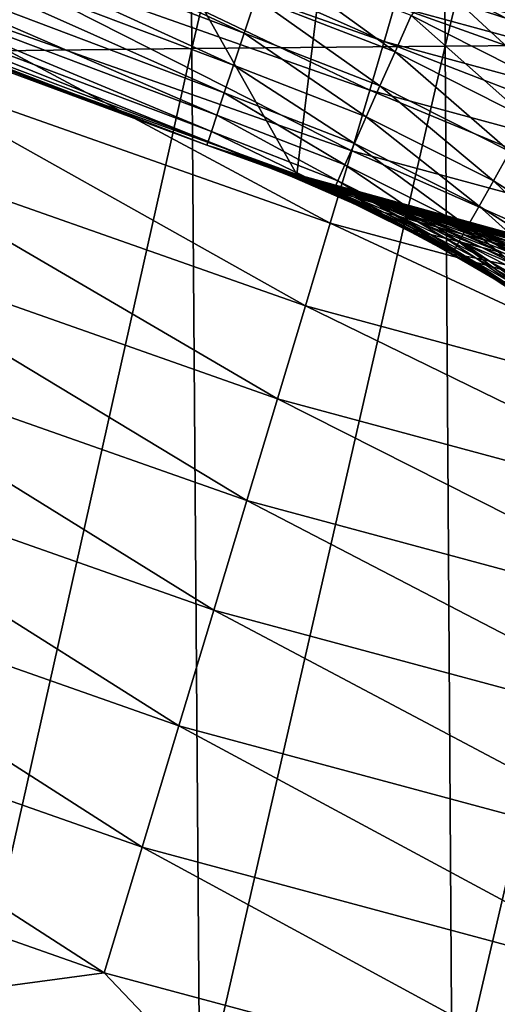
# Model space of a CAD drawing. Header units: metres. Extents: x -105 to 105, y -68 to 103.
# Tile 222 of 256: x -7.68 to -6.06, y 20.27 to 23.61. Entities that reach past the tile are written whole.
import ezdxf

# ---------------------------------------------------------------- set-up
doc = ezdxf.new("R2010")
doc.units = ezdxf.units.M
doc.layers.add('solid_FIT-BATH-150_SW0001', color=7, linetype='CONTINUOUS')
doc.layers.add('solid_FIT-BATH-150_SW0001_01', color=7, linetype='CONTINUOUS')

msp = doc.modelspace()

# ---------------------------------------------------------------- linework, layer by layer
at = {"layer": 'solid_FIT-BATH-150_SW0001'}
for points in [[(-6.259418, 27.054684, -17.781187), (-5.383101, 27.061167, -17.853996), (-6.236681, 23.516495, -17.027842)], [(-5.383101, 27.061167, -17.853996), (-5.363842, 23.522774, -17.098143), (-6.236681, 23.516495, -17.027842)], [(-7.973297, 27.035772, -17.566803), (-7.123389, 27.046257, -17.686052), (-7.943678, 23.49818, -16.820822)], [(-7.123389, 27.046257, -17.686052), (-7.097197, 23.508335, -16.935984), (-7.943678, 23.49818, -16.820822)], [(-7.123389, 27.046257, -17.686052), (-6.259418, 27.054684, -17.781187), (-7.097197, 23.508335, -16.935984)], [(-6.259418, 27.054684, -17.781187), (-6.236681, 23.516495, -17.027842), (-7.097197, 23.508335, -16.935984)], [(-6.740254, 23.081387, 43.296501), (-8.350175, 23.66227, 43.296501), (-8.075227, 25.443455, 43.296501)], [(-6.740254, 23.081387, 43.296501), (-8.075227, 25.443455, 43.296501), (-6.525178, 24.852137, 43.296501)], [(-5.089828, 22.625893, 43.296501), (-6.740254, 23.081387, 43.296501), (-6.525178, 24.852137, 43.296501)], [(-5.089828, 22.625893, 43.296501), (-6.525178, 24.852137, 43.296501), (-4.931117, 24.387806, 43.296501)], [(-5.703767, 24.595364, 37.796501), (-6.644459, 23.8384, 37.796501), (-5.018855, 23.379892, 37.796501)], [(-8.497941, 24.155872, 72.689186), (-6.919243, 23.560127, 72.689178), (-8.448745, 24.272409, 72.748215)], [(-6.919243, 23.560127, 72.689178), (-6.879187, 23.680113, 72.748207), (-8.448745, 24.272409, 72.748215)], [(-8.542398, 24.05056, 72.609077), (-6.955441, 23.451702, 72.60907), (-8.497941, 24.155872, 72.689186)], [(-6.955441, 23.451702, 72.60907), (-6.919243, 23.560127, 72.689178), (-8.497941, 24.155872, 72.689186)], [(-7.967613, 24.068922, 18.749067), (-6.443935, 23.532082, 18.743769), (-7.922085, 24.186178, 19.179539)], [(-6.443935, 23.532082, 18.743769), (-6.408821, 23.652906, 19.17412), (-7.922085, 24.186178, 19.179539)], [(-8.029828, 23.908911, 18.337383), (-6.49246, 23.367386, 18.332188), (-7.967613, 24.068922, 18.749067)], [(-6.49246, 23.367386, 18.332188), (-6.443935, 23.532082, 18.743769), (-7.967613, 24.068922, 18.749067)], [(-8.580763, 23.959682, 72.510315), (-6.986678, 23.358135, 72.510307), (-8.542398, 24.05056, 72.609077)], [(-6.986678, 23.358135, 72.510307), (-6.955441, 23.451702, 72.60907), (-8.542398, 24.05056, 72.609077)], [(-8.611868, 23.886002, 72.395912), (-7.012003, 23.282276, 72.395897), (-8.580763, 23.959682, 72.510315)], [(-7.012003, 23.282276, 72.395897), (-6.986678, 23.358135, 72.510307), (-8.580763, 23.959682, 72.510315)], [(-8.107793, 23.708548, 17.948643), (-6.553658, 23.161289, 17.943533), (-8.029828, 23.908911, 18.337383)], [(-6.553658, 23.161289, 17.943533), (-6.49246, 23.367386, 18.332188), (-8.029828, 23.908911, 18.337383)], [(-8.634765, 23.831762, 72.269341), (-7.030646, 23.226435, 72.269333), (-8.611868, 23.886002, 72.395912)], [(-7.030646, 23.226435, 72.269333), (-7.012003, 23.282276, 72.395897), (-8.611868, 23.886002, 72.395912)], [(-8.648757, 23.798618, 72.134468), (-7.042038, 23.19231, 72.13446), (-8.634765, 23.831762, 72.269341)], [(-7.042038, 23.19231, 72.13446), (-7.030646, 23.226435, 72.269333), (-8.634765, 23.831762, 72.269341)], [(-5.833202, 23.592319, 20.072027), (-5.018855, 23.379892, 37.796501), (-6.644459, 23.8384, 37.796501)], [(-6.639018, 23.836599, 20.074659), (-5.833202, 23.592319, 20.072027), (-6.644459, 23.8384, 37.796501)], [(-6.387858, 23.727392, 19.619089), (-5.833202, 23.592319, 20.072027), (-6.639018, 23.836599, 20.074659)], [(-8.675405, 23.796869, 71.996498), (-7.045833, 23.180943, 71.996498), (-8.648757, 23.798618, 72.134468)], [(-7.045833, 23.180943, 60.596504), (-8.675405, 23.796869, 71.996498), (-8.350175, 23.66227, 43.296501)], [(-7.045833, 23.180943, 60.596504), (-7.045833, 23.180943, 71.996498), (-8.675405, 23.796869, 71.996498)], [(-7.045833, 23.180943, 71.996498), (-7.042038, 23.19231, 72.13446), (-8.648757, 23.798618, 72.134468)], [(-6.406948, 23.49682, 72.748207), (-6.836491, 23.808002, 72.784348), (-6.879187, 23.680113, 72.748207)], [(-6.406948, 23.49682, 72.748207), (-6.352185, 23.620028, 72.784348), (-6.836491, 23.808002, 72.784348)], [(-6.408821, 23.652906, 19.17412), (-4.849301, 23.230541, 19.169746), (-6.387858, 23.727392, 19.619089)], [(-6.387858, 23.727392, 19.619089), (-4.834266, 23.306376, 19.614599), (-5.833202, 23.592319, 20.072027)], [(-4.849301, 23.230541, 19.169746), (-4.834266, 23.306376, 19.614599), (-6.387858, 23.727392, 19.619089)], [(-6.352185, 23.620028, 72.784348), (-5.888137, 23.386473, 72.784348), (-6.258947, 23.7306, 72.796501)], [(-5.888137, 23.386473, 72.784348), (-5.748806, 23.466423, 72.796501), (-6.258947, 23.7306, 72.796501)], [(-8.20057, 23.470238, 17.587004), (-6.626791, 22.916262, 17.581955), (-8.107793, 23.708548, 17.948643)], [(-6.626791, 22.916262, 17.581955), (-6.553658, 23.161289, 17.943533), (-8.107793, 23.708548, 17.948643)], [(-7.045833, 23.180943, 60.596504), (-8.350175, 23.66227, 43.296501), (-6.740254, 23.081387, 43.296501)], [(-6.458326, 23.381229, 72.689178), (-6.879187, 23.680113, 72.748207), (-6.919243, 23.560127, 72.689178)], [(-6.458326, 23.381229, 72.689178), (-6.406948, 23.49682, 72.748207), (-6.879187, 23.680113, 72.748207)], [(-6.443935, 23.532082, 18.743769), (-4.874987, 23.107466, 18.7395), (-6.408821, 23.652906, 19.17412)], [(-4.874987, 23.107466, 18.7395), (-4.849301, 23.230541, 19.169746), (-6.408821, 23.652906, 19.17412)], [(-6.406948, 23.49682, 72.748207), (-5.954463, 23.269087, 72.748207), (-6.352185, 23.620028, 72.784348)], [(-5.954463, 23.269087, 72.748207), (-5.888137, 23.386473, 72.784348), (-6.352185, 23.620028, 72.784348)], [(-6.504755, 23.276775, 72.60907), (-6.919243, 23.560127, 72.689178), (-6.955441, 23.451702, 72.60907)], [(-6.504755, 23.276775, 72.60907), (-6.458326, 23.381229, 72.689178), (-6.919243, 23.560127, 72.689178)], [(-6.49246, 23.367386, 18.332188), (-4.910775, 22.939663, 18.328012), (-6.443935, 23.532082, 18.743769)], [(-4.910775, 22.939663, 18.328012), (-4.874987, 23.107466, 18.7395), (-6.443935, 23.532082, 18.743769)], [(-6.236681, 23.516495, -17.027842), (-5.363842, 23.522774, -17.098143), (-6.21305, 19.891808, -16.301992)], [(-5.363842, 23.522774, -17.098143), (-5.343644, 19.89761, -16.369928), (-6.21305, 19.891808, -16.301992)], [(-7.943678, 23.49818, -16.820822), (-7.097197, 23.508335, -16.935984), (-7.913251, 19.874887, -16.101894)], [(-7.097197, 23.508335, -16.935984), (-7.070155, 19.884268, -16.213219), (-7.913251, 19.874887, -16.101894)], [(-7.097197, 23.508335, -16.935984), (-6.236681, 23.516495, -17.027842), (-7.070155, 19.884268, -16.213219)], [(-6.236681, 23.516495, -17.027842), (-6.21305, 19.891808, -16.301992), (-7.070155, 19.884268, -16.213219)], [(-6.458326, 23.381229, 72.689178), (-6.016689, 23.158957, 72.689178), (-6.406948, 23.49682, 72.748207)], [(-6.016689, 23.158957, 72.689178), (-5.954463, 23.269087, 72.748207), (-6.406948, 23.49682, 72.748207)], [(-8.307222, 23.196384, 17.256618), (-6.711119, 22.634773, 17.251606), (-8.20057, 23.470238, 17.587004)], [(-6.711119, 22.634773, 17.251606), (-6.626791, 22.916262, 17.581955), (-8.20057, 23.470238, 17.587004)], [(-6.544821, 23.186634, 72.510307), (-6.955441, 23.451702, 72.60907), (-6.986678, 23.358135, 72.510307)], [(-6.544821, 23.186634, 72.510307), (-6.504755, 23.276775, 72.60907), (-6.955441, 23.451702, 72.60907)], [(-6.577304, 23.113554, 72.395897), (-6.986678, 23.358135, 72.510307), (-7.012003, 23.282276, 72.395897)], [(-6.577304, 23.113554, 72.395897), (-6.544821, 23.186634, 72.510307), (-6.986678, 23.358135, 72.510307)], [(-6.553658, 23.161289, 17.943533), (-4.956117, 22.729649, 17.939434), (-6.49246, 23.367386, 18.332188)], [(-6.504755, 23.276775, 72.60907), (-6.072921, 23.059435, 72.60907), (-6.458326, 23.381229, 72.689178)], [(-4.956117, 22.729649, 17.939434), (-4.910775, 22.939663, 18.328012), (-6.49246, 23.367386, 18.332188)], [(-6.072921, 23.059435, 72.60907), (-6.016689, 23.158957, 72.689178), (-6.458326, 23.381229, 72.689178)], [(-6.601216, 23.059757, 72.269333), (-7.012003, 23.282276, 72.395897), (-7.030646, 23.226435, 72.269333)], [(-6.601216, 23.059757, 72.269333), (-6.577304, 23.113554, 72.395897), (-7.012003, 23.282276, 72.395897)], [(-6.544821, 23.186634, 72.510307), (-6.121447, 22.973553, 72.510307), (-6.504755, 23.276775, 72.60907)], [(-6.121447, 22.973553, 72.510307), (-6.072921, 23.059435, 72.60907), (-6.504755, 23.276775, 72.60907)], [(-6.615828, 23.026884, 72.13446), (-7.030646, 23.226435, 72.269333), (-7.042038, 23.19231, 72.13446)], [(-6.601216, 23.059757, 72.269333), (-7.030646, 23.226435, 72.269333), (-6.615828, 23.026884, 72.13446)], [(-8.426713, 22.889645, 16.961376), (-6.805824, 22.319553, 16.956367), (-8.307222, 23.196384, 17.256618)], [(-6.805824, 22.319553, 16.956367), (-6.711119, 22.634773, 17.251606), (-8.307222, 23.196384, 17.256618)], [(-6.792685, 23.088367, 71.996498), (-7.042038, 23.19231, 72.13446), (-7.045833, 23.180943, 71.996498)], [(-6.615828, 23.026884, 72.13446), (-7.042038, 23.19231, 72.13446), (-6.792685, 23.088367, 71.996498)], [(-6.577304, 23.113554, 72.395897), (-6.160789, 22.903923, 72.395897), (-6.544821, 23.186634, 72.510307)], [(-6.160789, 22.903923, 72.395897), (-6.121447, 22.973553, 72.510307), (-6.544821, 23.186634, 72.510307)], [(-7.038768, 23.178585, 60.439262), (-7.045833, 23.180943, 60.596504), (-6.740254, 23.081387, 43.296501)], [(-6.876487, 23.120823, 60.5965), (-7.045833, 23.180943, 71.996498), (-7.045833, 23.180943, 60.596504)], [(-6.792685, 23.088367, 71.996498), (-7.045833, 23.180943, 71.996498), (-6.876487, 23.120823, 60.5965)], [(-6.866613, 23.117439, 60.442326), (-6.876487, 23.120823, 60.5965), (-7.045833, 23.180943, 60.596504)], [(-7.038768, 23.178585, 60.439262), (-6.866613, 23.117439, 60.442326), (-7.045833, 23.180943, 60.596504)], [(-7.035206, 23.177397, 60.406948), (-7.038768, 23.178585, 60.439262), (-6.740254, 23.081387, 43.296501)], [(-6.846633, 23.111065, 60.301247), (-6.866613, 23.117439, 60.442326), (-7.038768, 23.178585, 60.439262)], [(-6.846633, 23.111065, 60.301247), (-7.038768, 23.178585, 60.439262), (-7.035206, 23.177397, 60.406948)], [(-7.01642, 23.171146, 60.292942), (-7.035206, 23.177397, 60.406948), (-6.740254, 23.081387, 43.296501)], [(-7.01642, 23.171146, 60.292942), (-6.846633, 23.111065, 60.301247), (-7.035206, 23.177397, 60.406948)], [(-7.000755, 23.165947, 60.226196), (-7.01642, 23.171146, 60.292942), (-6.740254, 23.081387, 43.296501)], [(-6.980179, 23.159138, 60.155884), (-6.846633, 23.111065, 60.301247), (-7.01642, 23.171146, 60.292942)], [(-6.980179, 23.159138, 60.155884), (-7.01642, 23.171146, 60.292942), (-7.000755, 23.165947, 60.226196)], [(-6.980179, 23.159138, 60.155884), (-7.000755, 23.165947, 60.226196), (-6.740254, 23.081387, 43.296501)], [(-6.942288, 23.146656, 60.055092), (-6.980179, 23.159138, 60.155884), (-6.740254, 23.081387, 43.296501)], [(-6.980179, 23.159138, 60.155884), (-6.81267, 23.10022, 60.172699), (-6.846633, 23.111065, 60.301247)], [(-6.942288, 23.146656, 60.055092), (-6.81267, 23.10022, 60.172699), (-6.980179, 23.159138, 60.155884)], [(-6.626791, 22.916262, 17.581955), (-5.010462, 22.47994, 17.577913), (-6.553658, 23.161289, 17.943533)], [(-5.010462, 22.47994, 17.577913), (-4.956117, 22.729649, 17.939434), (-6.553658, 23.161289, 17.943533)], [(-6.072921, 23.059435, 72.60907), (-5.66392, 22.801685, 72.60907), (-6.016689, 23.158957, 72.689178)], [(-6.930574, 23.142813, 60.028809), (-6.942288, 23.146656, 60.055092), (-6.740254, 23.081387, 43.296501)], [(-6.930574, 23.142813, 60.028809), (-6.81267, 23.10022, 60.172699), (-6.942288, 23.146656, 60.055092)], [(-6.868194, 23.122467, 59.911495), (-6.930574, 23.142813, 60.028809), (-6.740254, 23.081387, 43.296501)], [(-6.930574, 23.142813, 60.028809), (-6.765821, 23.085327, 60.055653), (-6.81267, 23.10022, 60.172699)], [(-6.868194, 23.122467, 59.911495), (-6.765821, 23.085327, 60.055653), (-6.930574, 23.142813, 60.028809)], [(-6.866613, 23.117439, 60.442326), (-6.709535, 23.05434, 60.5965), (-6.876487, 23.120823, 60.5965)], [(-6.792685, 23.088367, 71.996498), (-6.876487, 23.120823, 60.5965), (-6.709535, 23.05434, 60.5965)], [(-6.859182, 23.119545, 59.896923), (-6.868194, 23.122467, 59.911495), (-6.740254, 23.081387, 43.296501)], [(-6.706963, 23.066757, 59.948952), (-6.765821, 23.085327, 60.055653), (-6.868194, 23.122467, 59.911495)], [(-6.859182, 23.119545, 59.896923), (-6.706963, 23.066757, 59.948952), (-6.868194, 23.122467, 59.911495)], [(-6.793937, 23.098511, 59.803696), (-6.859182, 23.119545, 59.896923), (-6.740254, 23.081387, 43.296501)], [(-6.793937, 23.098511, 59.803696), (-6.706963, 23.066757, 59.948952), (-6.859182, 23.119545, 59.896923)], [(-6.866613, 23.117439, 60.442326), (-6.697236, 23.049805, 60.445839), (-6.709535, 23.05434, 60.5965)], [(-6.679384, 23.044619, 60.31049), (-6.697236, 23.049805, 60.445839), (-6.866613, 23.117439, 60.442326)], [(-6.846633, 23.111065, 60.301247), (-6.679384, 23.044619, 60.31049), (-6.866613, 23.117439, 60.442326)], [(-6.81267, 23.10022, 60.172699), (-6.679384, 23.044619, 60.31049), (-6.846633, 23.111065, 60.301247)], [(-6.81267, 23.10022, 60.172699), (-6.647639, 23.035118, 60.189587), (-6.679384, 23.044619, 60.31049)], [(-6.765821, 23.085327, 60.055653), (-6.647639, 23.035118, 60.189587), (-6.81267, 23.10022, 60.172699)], [(-6.751373, 23.084909, 59.75164), (-6.793937, 23.098511, 59.803696), (-6.740254, 23.081387, 43.296501)], [(-6.793937, 23.098511, 59.803696), (-6.63688, 23.044865, 59.851448), (-6.706963, 23.066757, 59.948952)], [(-6.556162, 23.019949, 59.762138), (-6.63688, 23.044865, 59.851448), (-6.793937, 23.098511, 59.803696)], [(-6.556162, 23.019949, 59.762138), (-6.793937, 23.098511, 59.803696), (-6.751373, 23.084909, 59.75164)], [(-6.792685, 23.088367, 71.996498), (-6.709535, 23.05434, 60.5965), (-6.545215, 22.98159, 60.5965)], [(-6.545196, 22.981581, 71.996498), (-6.792685, 23.088367, 71.996498), (-6.545215, 22.98159, 60.5965)], [(-6.615828, 23.026884, 72.13446), (-6.792685, 23.088367, 71.996498), (-6.545196, 22.981581, 71.996498)], [(-6.601216, 23.059757, 72.269333), (-6.189749, 22.852669, 72.269333), (-6.577304, 23.113554, 72.395897)], [(-6.189749, 22.852669, 72.269333), (-6.160789, 22.903923, 72.395897), (-6.577304, 23.113554, 72.395897)], [(-6.765821, 23.085327, 60.055653), (-6.603491, 23.021839, 60.081509), (-6.647639, 23.035118, 60.189587)], [(-6.706963, 23.066757, 59.948952), (-6.603491, 23.021839, 60.081509), (-6.765821, 23.085327, 60.055653)], [(-6.708703, 23.071369, 59.704792), (-6.751373, 23.084909, 59.75164), (-6.740254, 23.081387, 43.296501)], [(-6.708703, 23.071369, 59.704792), (-6.556162, 23.019949, 59.762138), (-6.751373, 23.084909, 59.75164)], [(-6.708703, 23.071369, 59.704792), (-6.740254, 23.081387, 43.296501), (-5.089828, 22.625893, 43.296501)], [(-6.697236, 23.049805, 60.445839), (-6.545215, 22.98159, 60.5965), (-6.709535, 23.05434, 60.5965)], [(-6.611395, 23.040842, 59.613579), (-6.708703, 23.071369, 59.704792), (-5.089828, 22.625893, 43.296501)], [(-6.465343, 22.992302, 59.680199), (-6.556162, 23.019949, 59.762138), (-6.708703, 23.071369, 59.704792)], [(-6.465343, 22.992302, 59.680199), (-6.708703, 23.071369, 59.704792), (-6.611395, 23.040842, 59.613579)], [(-6.706963, 23.066757, 59.948952), (-6.548019, 23.005194, 59.984417), (-6.603491, 23.021839, 60.081509)], [(-6.63688, 23.044865, 59.851448), (-6.548019, 23.005194, 59.984417), (-6.706963, 23.066757, 59.948952)], [(-6.601216, 23.059757, 72.269333), (-6.615828, 23.026884, 72.13446), (-6.207446, 22.821346, 72.13446)], [(-6.601216, 23.059757, 72.269333), (-6.207446, 22.821346, 72.13446), (-6.189749, 22.852669, 72.269333)], [(-6.121447, 22.973553, 72.510307), (-5.720458, 22.720852, 72.510307), (-6.072921, 23.059435, 72.60907)], [(-5.720458, 22.720852, 72.510307), (-5.66392, 22.801685, 72.60907), (-6.072921, 23.059435, 72.60907)], [(-6.697236, 23.049805, 60.445839), (-6.530501, 22.975716, 60.44949), (-6.545215, 22.98159, 60.5965)], [(-6.514699, 22.971945, 60.319664), (-6.530501, 22.975716, 60.44949), (-6.697236, 23.049805, 60.445839)], [(-6.679384, 23.044619, 60.31049), (-6.514699, 22.971945, 60.319664), (-6.697236, 23.049805, 60.445839)], [(-6.647639, 23.035118, 60.189587), (-6.514699, 22.971945, 60.319664), (-6.679384, 23.044619, 60.31049)], [(-6.647639, 23.035118, 60.189587), (-6.485112, 22.964003, 60.205894), (-6.514699, 22.971945, 60.319664)], [(-6.603491, 23.021839, 60.081509), (-6.485112, 22.964003, 60.205894), (-6.647639, 23.035118, 60.189587)], [(-6.63688, 23.044865, 59.851448), (-6.482073, 22.985537, 59.896515), (-6.548019, 23.005194, 59.984417)], [(-6.406227, 22.963135, 59.816246), (-6.482073, 22.985537, 59.896515), (-6.63688, 23.044865, 59.851448)], [(-6.556162, 23.019949, 59.762138), (-6.406227, 22.963135, 59.816246), (-6.63688, 23.044865, 59.851448)], [(-6.615828, 23.026884, 72.13446), (-6.545196, 22.981581, 71.996498), (-6.304163, 22.860929, 71.996498)], [(-6.207446, 22.821346, 72.13446), (-6.615828, 23.026884, 72.13446), (-6.304163, 22.860929, 71.996498)], [(-6.505169, 23.008076, 59.531395), (-6.611395, 23.040842, 59.613579), (-5.089828, 22.625893, 43.296501)], [(-6.364923, 22.962212, 59.605), (-6.465343, 22.992302, 59.680199), (-6.611395, 23.040842, 59.613579)], [(-6.364923, 22.962212, 59.605), (-6.611395, 23.040842, 59.613579), (-6.505169, 23.008076, 59.531395)], [(-6.603491, 23.021839, 60.081509), (-6.443577, 22.952524, 60.106068), (-6.485112, 22.964003, 60.205894)], [(-6.548019, 23.005194, 59.984417), (-6.443577, 22.952524, 60.106068), (-6.603491, 23.021839, 60.081509)], [(-6.32094, 22.938234, 59.742393), (-6.406227, 22.963135, 59.816246), (-6.556162, 23.019949, 59.762138)], [(-6.465343, 22.992302, 59.680199), (-6.32094, 22.938234, 59.742393), (-6.556162, 23.019949, 59.762138)], [(-6.548019, 23.005194, 59.984417), (-6.391356, 22.937958, 60.017765), (-6.443577, 22.952524, 60.106068)], [(-6.482073, 22.985537, 59.896515), (-6.391356, 22.937958, 60.017765), (-6.548019, 23.005194, 59.984417)], [(-6.453891, 22.992466, 59.496548), (-6.505169, 23.008076, 59.531395), (-5.089828, 22.625893, 43.296501)], [(-6.255349, 22.929953, 59.536091), (-6.364923, 22.962212, 59.605), (-6.505169, 23.008076, 59.531395)], [(-6.255349, 22.929953, 59.536091), (-6.505169, 23.008076, 59.531395), (-6.453891, 22.992466, 59.496548)], [(-6.482073, 22.985537, 59.896515), (-6.329361, 22.920656, 59.938606), (-6.391356, 22.937958, 60.017765)], [(-6.258153, 22.90086, 59.86657), (-6.329361, 22.920656, 59.938606), (-6.482073, 22.985537, 59.896515)], [(-6.406227, 22.963135, 59.816246), (-6.258153, 22.90086, 59.86657), (-6.482073, 22.985537, 59.896515)], [(-6.22661, 22.911068, 59.674107), (-6.32094, 22.938234, 59.742393), (-6.465343, 22.992302, 59.680199)], [(-6.364923, 22.962212, 59.605), (-6.22661, 22.911068, 59.674107), (-6.465343, 22.992302, 59.680199)], [(-6.388918, 22.972881, 59.456234), (-6.453891, 22.992466, 59.496548), (-5.089828, 22.625893, 43.296501)], [(-6.388918, 22.972881, 59.456234), (-6.255349, 22.929953, 59.536091), (-6.453891, 22.992466, 59.496548)], [(-6.530501, 22.975716, 60.44949), (-6.383761, 22.902674, 60.5965), (-6.545215, 22.98159, 60.5965)], [(-6.545196, 22.981581, 71.996498), (-6.545215, 22.98159, 60.5965), (-6.383761, 22.902674, 60.5965)], [(-6.304163, 22.860929, 71.996498), (-6.545196, 22.981581, 71.996498), (-6.383761, 22.902674, 60.5965)], [(-6.530501, 22.975716, 60.44949), (-6.366642, 22.895309, 60.453262), (-6.383761, 22.902674, 60.5965)], [(-6.352784, 22.893188, 60.328751), (-6.366642, 22.895309, 60.453262), (-6.530501, 22.975716, 60.44949)], [(-6.514699, 22.971945, 60.319664), (-6.352784, 22.893188, 60.328751), (-6.530501, 22.975716, 60.44949)], [(-6.485112, 22.964003, 60.205894), (-6.352784, 22.893188, 60.328751), (-6.514699, 22.971945, 60.319664)], [(-6.485112, 22.964003, 60.205894), (-6.325274, 22.887026, 60.22163), (-6.352784, 22.893188, 60.328751)], [(-6.443577, 22.952524, 60.106068), (-6.325274, 22.887026, 60.22163), (-6.485112, 22.964003, 60.205894)], [(-6.443577, 22.952524, 60.106068), (-6.286248, 22.877537, 60.129364), (-6.325274, 22.887026, 60.22163)], [(-6.391356, 22.937958, 60.017765), (-6.286248, 22.877537, 60.129364), (-6.443577, 22.952524, 60.106068)], [(-6.178133, 22.878771, 59.800106), (-6.258153, 22.90086, 59.86657), (-6.406227, 22.963135, 59.816246)], [(-6.32094, 22.938234, 59.742393), (-6.178133, 22.878771, 59.800106), (-6.406227, 22.963135, 59.816246)], [(-6.26061, 22.934839, 59.387218), (-6.388918, 22.972881, 59.456234), (-5.089828, 22.625893, 43.296501)], [(-6.137136, 22.895821, 59.473106), (-6.255349, 22.929953, 59.536091), (-6.388918, 22.972881, 59.456234)], [(-6.137136, 22.895821, 59.473106), (-6.388918, 22.972881, 59.456234), (-6.26061, 22.934839, 59.387218)], [(-6.123576, 22.881851, 59.610836), (-6.22661, 22.911068, 59.674107), (-6.364923, 22.962212, 59.605)], [(-6.255349, 22.929953, 59.536091), (-6.123576, 22.881851, 59.610836), (-6.364923, 22.962212, 59.605)], [(-6.160789, 22.903923, 72.395897), (-5.766295, 22.655315, 72.395897), (-6.121447, 22.973553, 72.510307)], [(-5.766295, 22.655315, 72.395897), (-5.720458, 22.720852, 72.510307), (-6.121447, 22.973553, 72.510307)], [(-6.391356, 22.937958, 60.017765), (-6.237131, 22.865202, 60.049038), (-6.286248, 22.877537, 60.129364)], [(-6.329361, 22.920656, 59.938606), (-6.237131, 22.865202, 60.049038), (-6.391356, 22.937958, 60.017765)], [(-6.329361, 22.920656, 59.938606), (-6.178893, 22.85037, 59.977798), (-6.237131, 22.865202, 60.049038)], [(-6.112091, 22.833261, 59.913216), (-6.178893, 22.85037, 59.977798), (-6.329361, 22.920656, 59.938606)], [(-6.258153, 22.90086, 59.86657), (-6.112091, 22.833261, 59.913216), (-6.329361, 22.920656, 59.938606)], [(-6.089612, 22.854576, 59.738155), (-6.178133, 22.878771, 59.800106), (-6.32094, 22.938234, 59.742393)], [(-6.22661, 22.911068, 59.674107), (-6.089612, 22.854576, 59.738155), (-6.32094, 22.938234, 59.742393)], [(-6.129512, 22.896835, 59.327805), (-6.26061, 22.934839, 59.387218), (-5.089828, 22.625893, 43.296501)], [(-6.129512, 22.896835, 59.327805), (-6.137136, 22.895821, 59.473106), (-6.26061, 22.934839, 59.387218)], [(-6.01224, 22.850832, 59.552235), (-6.123576, 22.881851, 59.610836), (-6.255349, 22.929953, 59.536091)], [(-6.137136, 22.895821, 59.473106), (-6.01224, 22.850832, 59.552235), (-6.255349, 22.929953, 59.536091)], [(-8.557632, 22.553644, 16.704132), (-6.90979, 21.974327, 16.699099), (-8.426713, 22.889645, 16.961376)], [(-6.90979, 21.974327, 16.699099), (-6.805824, 22.319553, 16.956367), (-8.426713, 22.889645, 16.961376)], [(-6.711119, 22.634773, 17.251606), (-5.073264, 22.193052, 17.247601), (-6.626791, 22.916262, 17.581955)], [(-5.073264, 22.193052, 17.247601), (-5.010462, 22.47994, 17.577913), (-6.626791, 22.916262, 17.581955)], [(-6.366642, 22.895309, 60.453262), (-6.225406, 22.817705, 60.5965), (-6.383761, 22.902674, 60.5965)], [(-6.304163, 22.860929, 71.996498), (-6.383761, 22.902674, 60.5965), (-6.225406, 22.817705, 60.5965)], [(-6.366642, 22.895309, 60.453262), (-6.205896, 22.808712, 60.457142), (-6.225406, 22.817705, 60.5965)], [(-6.193866, 22.808472, 60.337746), (-6.205896, 22.808712, 60.457142), (-6.366642, 22.895309, 60.453262)], [(-6.352784, 22.893188, 60.328751), (-6.193866, 22.808472, 60.337746), (-6.366642, 22.895309, 60.453262)], [(-6.325274, 22.887026, 60.22163), (-6.193866, 22.808472, 60.337746), (-6.352784, 22.893188, 60.328751)], [(-6.325274, 22.887026, 60.22163), (-6.168337, 22.804304, 60.236794), (-6.193866, 22.808472, 60.337746)], [(-6.286248, 22.877537, 60.129364), (-6.168337, 22.804304, 60.236794), (-6.325274, 22.887026, 60.22163)], [(-6.037074, 22.814041, 59.853447), (-6.112091, 22.833261, 59.913216), (-6.258153, 22.90086, 59.86657)], [(-6.178133, 22.878771, 59.800106), (-6.037074, 22.814041, 59.853447), (-6.258153, 22.90086, 59.86657)], [(-5.992832, 22.82844, 59.680096), (-6.089612, 22.854576, 59.738155), (-6.22661, 22.911068, 59.674107)], [(-6.123576, 22.881851, 59.610836), (-5.992832, 22.82844, 59.680096), (-6.22661, 22.911068, 59.674107)], [(-6.189749, 22.852669, 72.269333), (-5.800037, 22.607075, 72.269333), (-6.160789, 22.903923, 72.395897)], [(-5.800037, 22.607075, 72.269333), (-5.766295, 22.655315, 72.395897), (-6.160789, 22.903923, 72.395897)], [(-6.129512, 22.896835, 59.327805), (-6.010783, 22.860107, 59.415783), (-6.137136, 22.895821, 59.473106)], [(-6.010783, 22.860107, 59.415783), (-6.01224, 22.850832, 59.552235), (-6.137136, 22.895821, 59.473106)], [(-6.038616, 22.870996, 59.291855), (-6.129512, 22.896835, 59.327805), (-5.089828, 22.625893, 43.296501)], [(-5.988132, 22.856825, 59.273537), (-6.010783, 22.860107, 59.415783), (-6.129512, 22.896835, 59.327805)], [(-5.988132, 22.856825, 59.273537), (-6.129512, 22.896835, 59.327805), (-6.038616, 22.870996, 59.291855)], [(-6.304163, 22.860929, 71.996498), (-6.225406, 22.817705, 60.5965), (-6.070375, 22.726807, 60.5965)], [(-6.070361, 22.726799, 71.996498), (-6.304163, 22.860929, 71.996498), (-6.070375, 22.726807, 60.5965)], [(-6.207446, 22.821346, 72.13446), (-6.304163, 22.860929, 71.996498), (-6.070361, 22.726799, 71.996498)], [(-6.286248, 22.877537, 60.129364), (-6.131707, 22.796989, 60.151424), (-6.168337, 22.804304, 60.236794)], [(-6.237131, 22.865202, 60.049038), (-6.131707, 22.796989, 60.151424), (-6.286248, 22.877537, 60.129364)], [(-6.237131, 22.865202, 60.049038), (-6.085543, 22.787031, 60.078304), (-6.131707, 22.796989, 60.151424)], [(-6.178893, 22.85037, 59.977798), (-6.085543, 22.787031, 60.078304), (-6.237131, 22.865202, 60.049038)], [(-6.189749, 22.852669, 72.269333), (-6.207446, 22.821346, 72.13446), (-5.820657, 22.577595, 72.13446)], [(-6.189749, 22.852669, 72.269333), (-5.820657, 22.577595, 72.13446), (-5.800037, 22.607075, 72.269333)], [(-5.954081, 22.79285, 59.797272), (-6.037074, 22.814041, 59.853447), (-6.178133, 22.878771, 59.800106)], [(-6.089612, 22.854576, 59.738155), (-5.954081, 22.79285, 59.797272), (-6.178133, 22.878771, 59.800106)], [(-5.888097, 22.800564, 59.62558), (-5.992832, 22.82844, 59.680096), (-6.123576, 22.881851, 59.610836)], [(-6.01224, 22.850832, 59.552235), (-5.888097, 22.800564, 59.62558), (-6.123576, 22.881851, 59.610836)], [(-5.863274, 22.769815, 59.743996), (-5.954081, 22.79285, 59.797272), (-6.089612, 22.854576, 59.738155)], [(-5.992832, 22.82844, 59.680096), (-5.863274, 22.769815, 59.743996), (-6.089612, 22.854576, 59.738155)], [(-6.207446, 22.821346, 72.13446), (-6.070361, 22.726799, 71.996498), (-5.844544, 22.579622, 71.996498)], [(-5.820657, 22.577595, 72.13446), (-6.207446, 22.821346, 72.13446), (-5.844544, 22.579622, 71.996498)], [(-6.178893, 22.85037, 59.977798), (-6.030869, 22.774784, 60.014183), (-6.085543, 22.787031, 60.078304)], [(-5.968238, 22.760441, 59.956295), (-6.030869, 22.774784, 60.014183), (-6.178893, 22.85037, 59.977798)], [(-6.112091, 22.833261, 59.913216), (-5.968238, 22.760441, 59.956295), (-6.178893, 22.85037, 59.977798)], [(-5.897964, 22.744137, 59.902557), (-5.968238, 22.760441, 59.956295), (-6.112091, 22.833261, 59.913216)], [(-6.037074, 22.814041, 59.853447), (-5.897964, 22.744137, 59.902557), (-6.112091, 22.833261, 59.913216)], [(-6.205896, 22.808712, 60.457142), (-6.070375, 22.726807, 60.5965), (-6.225406, 22.817705, 60.5965)], [(-6.205896, 22.808712, 60.457142), (-6.048512, 22.716038, 60.461117), (-6.070375, 22.726807, 60.5965)], [(-6.038187, 22.717901, 60.34663), (-6.048512, 22.716038, 60.461117), (-6.205896, 22.808712, 60.457142)], [(-6.193866, 22.808472, 60.337746), (-6.038187, 22.717901, 60.34663), (-6.205896, 22.808712, 60.457142)], [(-6.168337, 22.804304, 60.236794), (-6.038187, 22.717901, 60.34663), (-6.193866, 22.808472, 60.337746)], [(-6.168337, 22.804304, 60.236794), (-6.01454, 22.715931, 60.251396), (-6.038187, 22.717901, 60.34663)], [(-6.131707, 22.796989, 60.151424), (-6.01454, 22.715931, 60.251396), (-6.168337, 22.804304, 60.236794)], [(-6.131707, 22.796989, 60.151424), (-5.980189, 22.710964, 60.172283), (-6.01454, 22.715931, 60.251396)], [(-6.085543, 22.787031, 60.078304), (-5.980189, 22.710964, 60.172283), (-6.131707, 22.796989, 60.151424)], [(-6.085543, 22.787031, 60.078304), (-5.936826, 22.703526, 60.105629), (-5.980189, 22.710964, 60.172283)], [(-6.030869, 22.774784, 60.014183), (-5.936826, 22.703526, 60.105629), (-6.085543, 22.787031, 60.078304)], [(-6.048512, 22.716038, 60.461117), (-5.918892, 22.630108, 60.5965), (-6.070375, 22.726807, 60.5965)], [(-6.070361, 22.726799, 71.996498), (-6.070375, 22.726807, 60.5965), (-5.918892, 22.630108, 60.5965)], [(-5.844544, 22.579622, 71.996498), (-6.070361, 22.726799, 71.996498), (-5.918892, 22.630108, 60.5965)], [(-6.805824, 22.319553, 16.956367), (-5.143912, 21.871767, 16.952375), (-6.711119, 22.634773, 17.251606)], [(-5.143912, 21.871767, 16.952375), (-5.073264, 22.193052, 17.247601), (-6.711119, 22.634773, 17.251606)], [(-8.698481, 22.192236, 16.487501), (-7.021826, 21.60305, 16.482409), (-8.557632, 22.553644, 16.704132)], [(-7.021826, 21.60305, 16.482409), (-6.90979, 21.974327, 16.699099), (-8.557632, 22.553644, 16.704132)], [(-6.90979, 21.974327, 16.699099), (-5.221574, 21.519878, 16.695093), (-6.805824, 22.319553, 16.956367)], [(-5.221574, 21.519878, 16.695093), (-5.143912, 21.871767, 16.952375), (-6.805824, 22.319553, 16.956367)], [(-8.847758, 21.809277, 16.314091), (-7.140743, 21.209681, 16.308908), (-8.698481, 22.192236, 16.487501)], [(-7.140743, 21.209681, 16.308908), (-7.021826, 21.60305, 16.482409), (-8.698481, 22.192236, 16.487501)], [(-7.021826, 21.60305, 16.482409), (-5.305362, 21.141415, 16.478363), (-6.90979, 21.974327, 16.699099)], [(-5.305362, 21.141415, 16.478363), (-5.221574, 21.519878, 16.695093), (-6.90979, 21.974327, 16.699099)], [(-9.003965, 21.408617, 16.186518), (-7.265353, 20.798176, 16.18121), (-8.847758, 21.809277, 16.314091)], [(-7.265353, 20.798176, 16.18121), (-7.140743, 21.209681, 16.308908), (-8.847758, 21.809277, 16.314091)], [(-7.140743, 21.209681, 16.308908), (-5.394389, 20.74041, 16.304796), (-7.021826, 21.60305, 16.482409)], [(-5.394389, 20.74041, 16.304796), (-5.305362, 21.141415, 16.478363), (-7.021826, 21.60305, 16.482409)], [(-9.165602, 20.994112, 16.107395), (-7.394466, 20.372494, 16.101923), (-9.003965, 21.408617, 16.186518)], [(-7.394466, 20.372494, 16.101923), (-7.265353, 20.798176, 16.18121), (-9.003965, 21.408617, 16.186518)], [(-7.265353, 20.798176, 16.18121), (-5.487766, 20.320894, 16.177002), (-7.140743, 21.209681, 16.308908)], [(-5.487766, 20.320894, 16.177002), (-5.394389, 20.74041, 16.304796), (-7.140743, 21.209681, 16.308908)], [(-8.388124, 20.238693, 16.076338), (-7.394466, 20.372494, 16.101923), (-9.165602, 20.994112, 16.107395)], [(-7.394466, 20.372494, 16.101923), (-5.584608, 19.8869, 16.097593), (-7.265353, 20.798176, 16.18121)], [(-5.584608, 19.8869, 16.097593), (-5.487766, 20.320894, 16.177002), (-7.265353, 20.798176, 16.18121)], [(-8.388124, 20.238693, 16.076338), (-6.796198, 19.743778, 16.071878), (-7.394466, 20.372494, 16.101923)], [(-6.796198, 19.743778, 16.071878), (-5.584608, 19.8869, 16.097593), (-7.394466, 20.372494, 16.101923)]]:
    msp.add_3dface(points, dxfattribs=at)
at = {"layer": 'solid_FIT-BATH-150_SW0001_01'}
msp.add_3dface([(-6.258947, 23.7306, 72.796501), (-5.748806, 23.466423, 72.796501), (6.258946, 23.7306, 72.796501)], dxfattribs=at)

doc.saveas('drawing.dxf')
